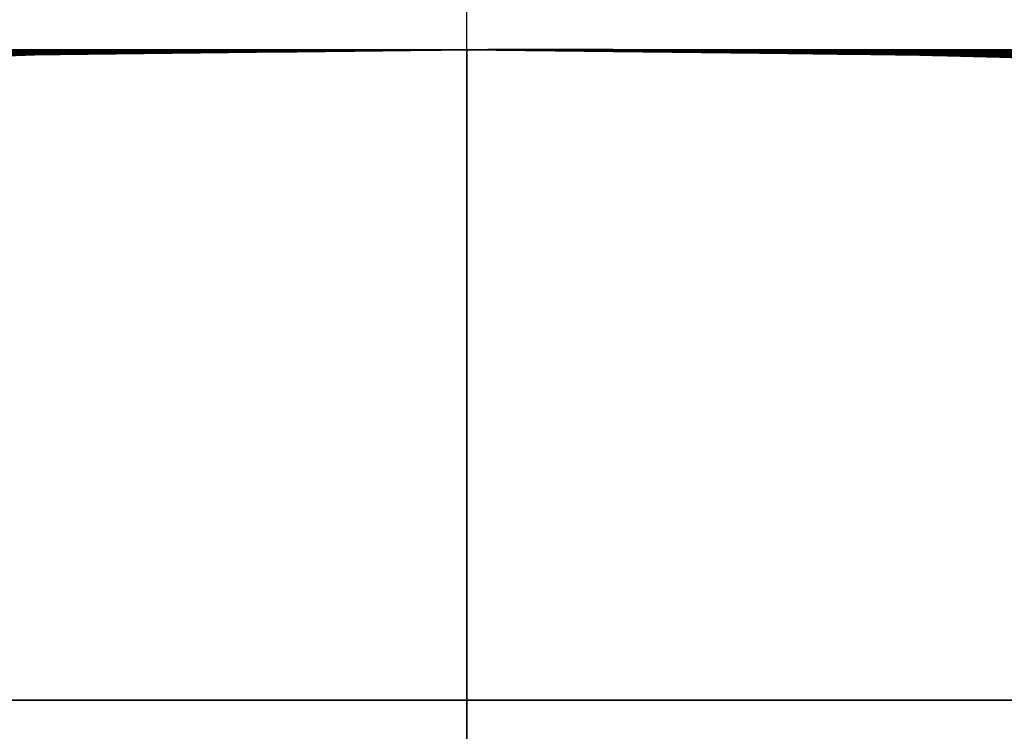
# Model space of a CAD drawing. Header units: millimetres. Extents: x -70 to 70, y -74 to 66.
# Tile 19 of 66: x -14.318 to -13.617, y 9.514 to 10.021. Entities that reach past the tile are written whole.
import ezdxf

# ---------------------------------------------------------------- set-up
doc = ezdxf.new("R2010")
doc.units = ezdxf.units.MM
doc.header["$MEASUREMENT"] = 0
doc.layers.add('Predefinito', color=7, linetype='Continuous', true_color=0x000000)

msp = doc.modelspace()

# ---------------------------------------------------------------- linework, layer by layer
at = {"layer": 'Predefinito', "color": 9, "true_color": 0xc4c4c4}
for p, q in [((-14, 8.79999, 25.44561), (-14, 10.40446, 25.44561)), ((-14, 8.79999, 31.35439), (-14, 10.40446, 31.35439)), ((-12.75232, 10, 59.35874), (-15.26558, 10, 59.35874)), ((-12.7474, 10, 62.14909), (-15.26547, 10, 62.14909)), ((-12.71722, 10, 68.29885), (-15.26102, 10, 68.29885)), ((-13.7847, 10, 60.78261), (-14.31448, 10, 60.78261)), ((-13.78262, 10, 66.80839), (-14.25357, 10, 66.80839)), ((-13.82239, 10, 64.05834), (-14.14606, 10, 64.05834)), ((-13.72195, 10, 70.90091), (-14.10005, 10, 70.90091)), ((-14.0424, 10, 59.84742), (-14.0424, 10, 60.03177)), ((-14.0424, 10, 60.57286), (-14.0424, 10, 60.98781)), ((-14.0424, 10, 61.52977), (-14.0424, 10, 61.70709)), ((-14.02576, 10, 68.77491), (-14.02576, 10, 69.07045)), ((-14.01445, 10, 59.21026), (-14.01445, 10, 59.50624)), ((-14.0122, 10, 62.00373), (-14.0122, 10, 62.30181)), ((-14.01109, 10, 68.14649), (-14.01109, 10, 68.44918)), ((-14.01053, 10, 65.76811), (-14.01053, 10, 65.94943)), ((-14.01053, 10, 66.58809), (-14.01053, 10, 67.01271)), ((-14.01053, 10, 67.66425), (-14.01053, 10, 67.84941)), ((-14.00647, 10, 56.73547), (-14.00647, 10, 57.10491)), ((-14, 10, 215.5), (-14, 10, 455.5)), ((-14, 10, 68.14668), (-14, 10, 67.84963)), ((-14, 10, 68.775), (-14, 10, 68.44921)), ((-14, 10, 78.1), (-14, 10, 71.42331)), ((-14, 10, 215.5), (-14, 10, 105.1)), ((-14, 10, 24.85), (-14, 10, 6)), ((-14, 10, 56.73537), (-14, 10, 50.45)), ((-14, 10, 59.21013), (-14, 10, 57.10467)), ((-14, 10, 59.84846), (-14, 10, 59.50637)), ((-14, 10, 62.00373), (-14, 10, 61.70796)), ((-14, 10, 62.73191), (-14, 10, 62.30192)), ((-14, 10, 65.76826), (-14, 10, 64.88396)), ((-14, -18, 455.5), (-14, 10, 455.5)), ((-14, 10, 70.69352), (-14, 10, 69.07069)), ((-14, 10, 66.57841), (-14, 10, 65.94942)), ((-14, 10, 60.54017), (-14, 10, 60.03287)), ((-14, 10, 63.85185), (-14, 10, 63.1167)), ((-14, 10, 67.66422), (-14, 10, 67.0032)), ((-14, 10, 64.61891), (-14, 10, 64.2912)), ((-14, 10, 61.52966), (-14, 10, 60.95405)), ((-14, 10, 50.45), (-14, 9, 50.45)), ((-14, 10, 24.85), (-14, 9, 24.85)), ((-13.9963, 10, 62.73426), (-13.9963, 10, 63.12124)), ((-13.9963, 10, 63.84482), (-13.9963, 10, 64.28693)), ((-13.9963, 10, 64.61926), (-13.9963, 10, 64.88426)), ((-13.99349, 10, 70.68049), (-13.99349, 10, 71.41543))]:
    msp.add_line(p, q, dxfattribs=at)
for centre, radius, start, end in [((0, -4, 2), 70, 90, 180), ((0, -4, 4), 70, 90, 180), ((0, -4, 3), 70, 90, 270), ((0, -4), 65, 90, 180), ((0, -4, 2), 65, 90, 180), ((0, -4, 1), 65, 90, 270), ((0, -4, 2), 25, 90, 180), ((0, -4), 25, 90, 180), ((0, -4, 1), 25, 90, 270), ((-14, -4, 455.5), 14, 90, 180), ((-14, -4, 215.5), 14, 90, 180), ((-14, -4, 6), 14, 90, 270), ((-14, -4, 335.5), 14, 90, 270), ((-14, -4, 110.75), 14, 90, 270), ((-14, -4, 63.6617), 14, 89.682235, 94.006744), ((-14, -4, 215.5), 14, 360, 90), ((-14, -4, 455.5), 14, 360, 90), ((-14, -4, 6), 14, 270, 90), ((-14, -4, 335.5), 14, 270, 90), ((-14, -4, 110.75), 14, 270, 90)]:
    msp.add_arc(centre, radius, start, end, dxfattribs=at)
at = {"layer": 'Predefinito', "color": 9, "true_color": 0xc4c4c4, "extrusion": (1, 0, 0)}
for centre, radius, start, end in [((9.5, 6, -14), 0.5, 270, 360), ((20.76923, 91.6, -14), 17.26923, 128.580103, 132.962137), ((20.76923, 91.6, -14), 17.26923, 227.037863, 231.419897)]:
    msp.add_arc(centre, radius, start, end, dxfattribs=at)
at = {"layer": 'Predefinito', "color": 9, "true_color": 0xc4c4c4, "extrusion": (0, 1, 0)}
for centre, start, end in [((14, 31.24561, 9.53643), 251.538211, 288.461588), ((14, 25.55439, 9.53643), 71.538413, 108.461789)]:
    msp.add_arc(centre, 5.8, start, end, dxfattribs=at)
at = {"layer": 'Predefinito', "color": 9, "true_color": 0xc4c4c4}
for points, knots in [([(-14, 10, 105.1), (-14.99666, 10.00001, 105.1), (-15.99302, 9.90037, 105.02294), (-17.98557, 9.46207, 104.65583), (-18.98197, 9.13029, 104.3747), (-20.97357, 8.19117, 103.45112), (-21.96925, 7.58186, 102.83857), (-23.45889, 6.34504, 101.12157), (-23.95495, 5.8723, 100.42286), (-24.69453, 5.04066, 98.75645), (-24.94062, 4.74224, 98.10798), (-25.30407, 4.25893, 96.68684), (-25.42467, 4.09261, 96.14931), (-25.59825, 3.83894, 95.0245), (-25.65584, 3.7524, 94.59559), (-25.76153, 3.59055, 93.45426), (-25.8208, 3.5004, 92.6853), (-25.8208, 3.50042, 91.6)], [0, 0, 0, 0, 0.250032, 0.250032, 0.500055, 0.500055, 0.75006, 0.75006, 0.875064, 0.875064, 0.937532, 0.937532, 0.968766, 0.968766, 0.984383, 0.984383, 1, 1, 1, 1]), ([(-25.8208, 3.50042, 91.6), (-25.8208, 3.5004, 90.51421), (-25.76325, 3.59236, 89.73023), (-25.65729, 3.75391, 88.5966), (-25.59968, 3.84026, 88.16903), (-25.42603, 4.09407, 87.04548), (-25.30541, 4.26038, 86.50854), (-24.94188, 4.74314, 85.09009), (-24.69576, 5.0412, 84.44246), (-23.95607, 5.87135, 82.77906), (-23.45994, 6.34317, 82.08129), (-21.97015, 7.57915, 80.36468), (-20.97436, 8.18974, 79.75034), (-18.98256, 9.13022, 78.82531), (-17.98608, 9.46222, 78.54405), (-15.99331, 9.90054, 78.17692), (-14.9968, 10.00001, 78.1), (-14, 10, 78.1)], [-1, -1, -1, -1, -0.984383, -0.984383, -0.968766, -0.968766, -0.937531, -0.937531, -0.875062, -0.875062, -0.75006, -0.75006, -0.500055, -0.500055, -0.25004, -0.25004, 0, 0, 0, 0]), ([(-15.3347, 9.93623, 68.79571), (-15.33594, 9.93611, 68.77704), (-15.33522, 9.93583, 68.75645), (-15.33465, 9.93634, 68.72704), (-15.33265, 9.9366, 68.71836), (-15.19703, 9.94889, 68.72735), (-15.06517, 9.96126, 68.74332), (-14.61217, 9.98845, 68.76605), (-14.29501, 10, 68.77406), (-14, 10, 68.775)], [-1, -1, -1, -1, -0.750031, -0.750031, -0.499817, -0.499817, -0.250043, -0.250043, 0, 0, 0, 0]), ([(-14, 10, 68.775), (-14.02988, 10, 68.77491), (-14.34524, 10, 68.77322), (-14.98453, 10, 68.75509), (-15.33511, 10, 68.71005), (-15.33451, 10, 68.73773), (-15.3359, 10, 68.77759), (-15.3347, 10, 68.79571)], [0, 0, 0, 0, 0.025588, 0.26798, 0.510372, 0.755186, 1, 1, 1, 1]), ([(-15.124, 9.95481, 57.33451), (-15.02464, 9.96281, 57.17377), (-14.88042, 9.97329, 57.0387), (-14.54614, 9.99038, 56.83487), (-14.35671, 9.99723, 56.76744), (-14.1685, 9.99949, 56.74651)], [-1, -1, -1, -1, -0.50007, -0.50007, 0, 0, 0, 0]), ([(-14.23219, 9.99904, 57.1287), (-14.27136, 9.99839, 57.13549), (-14.31038, 9.99719, 57.1417), (-14.38863, 9.99467, 57.15952), (-14.42781, 9.99353, 57.17075), (-14.54416, 9.98975, 57.211), (-14.62015, 9.98645, 57.24656), (-14.83324, 9.97588, 57.37631), (-14.95551, 9.96756, 57.49352), (-15.0309, 9.96199, 57.63341)], [-1, -1, -1, -1, -0.875011, -0.875011, -0.750013, -0.750013, -0.500004, -0.500004, 0, 0, 0, 0]), ([(-14, 10, 67.66422), (-13.5652, 10.00005, 67.66261), (-13.186, 9.9782, 67.64389), (-12.85898, 9.95392, 67.6254), (-12.811, 9.94982, 67.62175), (-12.78865, 9.94649, 67.62054), (-12.77057, 9.94601, 67.62149), (-12.74097, 9.94371, 67.64289), (-12.76268, 9.94475, 67.69764), (-12.7597, 9.94471, 67.77213), (-12.75762, 9.9447, 67.78722), (-12.75594, 9.94477, 67.82749), (-12.75796, 9.94476, 67.85644), (-12.75846, 9.94479, 67.88867), (-12.75839, 9.94482, 67.89469), (-12.75766, 9.94499, 67.9054), (-12.75656, 9.94494, 67.91012), (-12.77311, 9.94623, 67.9189), (-12.82361, 9.95086, 67.91428), (-12.98557, 9.96356, 67.89577), (-13.08927, 9.97105, 67.88429), (-13.28172, 9.9818, 67.87014), (-13.35357, 9.98522, 67.86572), (-13.46755, 9.9901, 67.8608), (-13.5136, 9.99116, 67.85924), (-13.592, 9.99424, 67.85751), (-13.6139, 9.99679, 67.85716), (-13.65832, 9.99789, 67.85719)], [-1, -1, -1, -1, -0.740583, -0.740583, -0.621169, -0.621169, -0.518089, -0.518089, -0.257969, -0.257969, -0.192943, -0.192943, -0.127918, -0.127918, -0.111928, -0.111928, -0.095938, -0.095938, -0.063959, -0.063959, -0.031979, -0.031979, -0.01599, -0.01599, -0.007995, -0.007995, 0, 0, 0, 0]), ([(-2.1792, 3.50042, 91.6), (-2.1792, 3.5004, 92.68579), (-2.23676, 3.59239, 93.46999), (-2.34272, 3.75392, 94.60344), (-2.40032, 3.8403, 95.03114), (-2.57395, 4.09402, 96.1543), (-2.69459, 4.26037, 96.69141), (-3.05812, 4.74316, 98.11), (-3.30425, 5.04117, 98.75747), (-4.04393, 5.87137, 100.42098), (-4.54006, 6.34315, 101.11869), (-6.02986, 7.57912, 102.83528), (-7.02564, 8.18975, 103.44967), (-9.01744, 9.13021, 104.37468), (-10.01392, 9.46226, 104.65599), (-12.00668, 9.90057, 105.0231), (-13.0032, 10.00001, 105.1), (-14, 10, 105.1)], [-1, -1, -1, -1, -0.984383, -0.984383, -0.968766, -0.968766, -0.937532, -0.937532, -0.875063, -0.875063, -0.75006, -0.75006, -0.500056, -0.500056, -0.25004, -0.25004, 0, 0, 0, 0]), ([(-14, 10, 78.1), (-13.00323, 10.00001, 78.1), (-12.00676, 9.90054, 78.17693), (-10.014, 9.46223, 78.54403), (-9.01749, 9.13025, 78.82528), (-7.02567, 8.18976, 79.75032), (-6.02989, 7.57914, 80.3647), (-4.54009, 6.3432, 82.08124), (-4.04396, 5.87137, 82.77903), (-3.30426, 5.04125, 84.44237), (-3.05814, 4.74314, 85.0901), (-2.69461, 4.26043, 86.50838), (-2.57399, 4.0941, 87.04537), (-2.40035, 3.84029, 88.1689), (-2.34273, 3.75395, 88.59638), (-2.23677, 3.5924, 89.72988), (-2.1792, 3.5004, 90.5157), (-2.1792, 3.50042, 91.6)], [-1, -1, -1, -1, -0.749969, -0.749969, -0.499945, -0.499945, -0.249942, -0.249942, -0.124937, -0.124937, -0.062469, -0.062469, -0.031234, -0.031234, -0.015617, -0.015617, 0, 0, 0, 0]), ([(-12.6935, 9.9389, 64.88791), (-12.91086, 9.95928, 64.88868), (-13.12793, 9.97455, 64.89201), (-13.45448, 9.98983, 64.89576), (-13.56362, 9.99365, 64.89657), (-13.78177, 9.99873, 64.8948), (-13.89067, 10, 64.89287), (-14, 10, 64.88396)], [-1, -1, -1, -1, -0.500049, -0.500049, -0.249736, -0.249736, 0, 0, 0, 0]), ([(-14, 10, 64.88396), (-13.91262, 10, 64.89108), (-13.71832, 10, 64.89678), (-13.37869, 10, 64.8958), (-13.03065, 10, 64.88969), (-12.78977, 10, 64.88825), (-12.6935, 10, 64.88791)], [0, 0, 0, 0, 0.2008, 0.447092, 0.77903, 1, 1, 1, 1]), ([(-14, 10, 64.61891), (-13.89079, 10, 64.62912), (-13.7812, 9.99873, 64.63087), (-13.56288, 9.99364, 64.62973), (-13.45388, 9.98982, 64.62582), (-13.12766, 9.97454, 64.61277), (-12.91068, 9.95926, 64.60999), (-12.6935, 9.9389, 64.60371)], [-1, -1, -1, -1, -0.750362, -0.750362, -0.500071, -0.500071, 0, 0, 0, 0]), ([(-12.6935, 10, 64.60371), (-12.752, 10, 64.6054), (-12.90883, 10, 64.60939), (-13.15616, 10, 64.61295), (-13.48637, 10, 64.62824), (-13.76518, 10, 64.63372), (-13.9536, 10, 64.62325), (-14, 10, 64.61891)], [0, 0, 0, 0, 0.134343, 0.360087, 0.567729, 0.893095, 1, 1, 1, 1]), ([(-12.7425, 9.94341, 68.94271), (-12.74255, 9.94342, 69.01184), (-12.73819, 9.94306, 69.03077), (-12.73393, 9.94262, 69.07961), (-12.73306, 9.94292, 69.10326), (-12.72996, 9.94198, 69.12503), (-12.729, 9.94177, 69.12902), (-12.72794, 9.94178, 69.13593), (-12.72852, 9.942, 69.13879), (-12.7477, 9.944, 69.14392), (-12.78635, 9.9476, 69.14188), (-13.06055, 9.96965, 69.11567), (-13.47747, 10, 69.07622), (-14, 10, 69.07069)], [-1, -1, -1, -1, -0.749937, -0.749937, -0.499867, -0.499867, -0.437359, -0.437359, -0.374851, -0.374851, -0.249818, -0.249818, 0, 0, 0, 0]), ([(-14, 10, 69.07069), (-13.72017, 10, 69.07365), (-13.1477, 10, 69.10276), (-12.72128, 10, 69.15217), (-12.73295, 10, 69.12585), (-12.73399, 10, 69.05663), (-12.74255, 10, 69.00296), (-12.7425, 10, 68.94271)], [0, 0, 0, 0, 0.135157, 0.287905, 0.450932, 0.780849, 1, 1, 1, 1]), ([(-14, 10, 68.775), (-13.72512, 10, 68.77589), (-13.47764, 9.99152, 68.77141), (-13.08439, 9.97168, 68.76121), (-12.93694, 9.96025, 68.75512), (-12.8013, 9.94859, 68.74671)], [-1, -1, -1, -1, -0.499266, -0.499266, 0, 0, 0, 0]), ([(-12.8013, 10, 68.74671), (-12.94594, 10, 68.75568), (-13.2458, 10, 68.76764), (-13.74683, 10, 68.77582), (-14, 10, 68.775)], [0, 0, 0, 0, 0.527862, 1, 1, 1, 1]), ([(-12.7474, 9.94385, 62.15371), (-12.74706, 9.94382, 62.19128), (-12.73929, 9.94312, 62.22942), (-12.73021, 9.9423, 62.28847), (-12.73112, 9.94228, 62.30581), (-12.7398, 9.943, 62.32674), (-12.74396, 9.94353, 62.33321), (-12.78586, 9.94728, 62.33753), (-12.82368, 9.95067, 62.33403), (-12.96238, 9.96167, 62.32272), (-13.0642, 9.96943, 62.31596), (-13.27993, 9.98165, 62.30981), (-13.36184, 9.98572, 62.30824), (-13.50021, 9.99119, 62.30665), (-13.54909, 9.99264, 62.30625), (-13.65177, 9.99569, 62.30572), (-13.70491, 9.998, 62.3056), (-13.7616, 9.99899, 62.30561)], [-1, -1, -1, -1, -0.749973, -0.749973, -0.499941, -0.499941, -0.374924, -0.374924, -0.249866, -0.249866, -0.12494, -0.12494, -0.06247, -0.06247, -0.031235, -0.031235, 0, 0, 0, 0]), ([(-13.76158, 9.99899, 62.0018), (-13.5069, 9.99452, 62.00193), (-13.31539, 9.98396, 61.99573), (-13.0219, 9.96664, 61.98247), (-12.92985, 9.95917, 61.97574), (-12.75212, 9.94478, 61.96125), (-12.7406, 9.94343, 61.96005), (-12.73233, 9.94245, 61.97821), (-12.73044, 9.9427, 61.99765), (-12.73683, 9.94341, 62.06878), (-12.74777, 9.94388, 62.1138), (-12.7474, 9.94385, 62.15371)], [-1, -1, -1, -1, -0.874832, -0.874832, -0.749571, -0.749571, -0.499701, -0.499701, -0.249856, -0.249856, 0, 0, 0, 0]), ([(-12.7523, 9.94429, 59.35821), (-12.75345, 9.94439, 59.39729), (-12.74404, 9.94387, 59.43873), (-12.73533, 9.94306, 59.49928), (-12.73638, 9.94277, 59.5145), (-12.74459, 9.94364, 59.53514), (-12.74663, 9.94393, 59.54242), (-12.78276, 9.94705, 59.54883), (-12.81736, 9.95012, 59.54638), (-12.9522, 9.9609, 59.53437), (-13.05259, 9.9687, 59.52613), (-13.26929, 9.98109, 59.5172), (-13.35201, 9.98528, 59.51468), (-13.53988, 9.9928, 59.51111), (-13.64394, 9.99693, 59.51007), (-13.76151, 9.99899, 59.51011)], [-1, -1, -1, -1, -0.749904, -0.749904, -0.499818, -0.499818, -0.37469, -0.37469, -0.249687, -0.249687, -0.124851, -0.124851, -0.062426, -0.062426, 0, 0, 0, 0]), ([(-13.75439, 9.99892, 59.20631), (-13.69741, 9.99792, 59.20631), (-13.6448, 9.99533, 59.20605), (-13.54196, 9.99268, 59.20508), (-13.49343, 9.9909, 59.20438), (-13.3555, 9.98544, 59.20172), (-13.27402, 9.98135, 59.19922), (-13.05983, 9.96917, 59.19041), (-12.95962, 9.96147, 59.1824), (-12.82435, 9.95082, 59.17039), (-12.78805, 9.94745, 59.16727), (-12.74846, 9.94396, 59.17216), (-12.74507, 9.94366, 59.17881), (-12.73637, 9.94288, 59.1992), (-12.73595, 9.94284, 59.21749), (-12.74327, 9.94341, 59.26699), (-12.74629, 9.94359, 59.28566), (-12.74993, 9.94393, 59.3226), (-12.75021, 9.9441, 59.34076), (-12.7523, 9.94429, 59.35821)], [-1, -1, -1, -1, -0.968775, -0.968775, -0.93755, -0.93755, -0.875099, -0.875099, -0.750114, -0.750114, -0.62492, -0.62492, -0.499914, -0.499914, -0.249952, -0.249952, -0.124976, -0.124976, 0, 0, 0, 0]), ([(-13.72501, 9.99865, 63.01121), (-13.63757, 9.99693, 62.93846), (-13.52765, 9.9923, 62.89054), (-13.29771, 9.98262, 62.85413), (-13.17887, 9.97633, 62.86736), (-12.96557, 9.96215, 62.95154), (-12.87111, 9.95459, 63.02283), (-12.7357, 9.94294, 63.21183), (-12.69479, 9.93908, 63.32642), (-12.69351, 9.93897, 63.56101), (-12.73399, 9.94285, 63.67634), (-12.86685, 9.95422, 63.86537), (-12.96028, 9.96177, 63.93646), (-13.2792, 9.98304, 64.06389), (-13.54517, 9.99512, 64.03869), (-13.72501, 9.99865, 63.89811)], [-1, -1, -1, -1, -0.875739, -0.875739, -0.751421, -0.751421, -0.627171, -0.627171, -0.502615, -0.502615, -0.377147, -0.377147, -0.251132, -0.251132, 0, 0, 0, 0]), ([(-12.7572, 9.94473, 61.71761), (-12.7559, 9.94461, 61.72747), (-12.75223, 9.9445, 61.73892), (-12.75545, 9.94479, 61.75592), (-12.76273, 9.94521, 61.76126), (-12.79267, 9.94786, 61.77193), (-12.82019, 9.95022, 61.77329), (-12.88956, 9.95597, 61.77777), (-12.93052, 9.95914, 61.77578), (-13.04565, 9.96765, 61.76276), (-13.11364, 9.97225, 61.74619), (-13.26582, 9.98093, 61.72985), (-13.34628, 9.9849, 61.72643), (-13.46828, 9.99002, 61.7231), (-13.50918, 9.99116, 61.7223), (-13.59052, 9.99382, 61.7204), (-13.63084, 9.99712, 61.71931), (-13.67066, 9.99806, 61.71762)], [-1, -1, -1, -1, -0.968693, -0.968693, -0.937386, -0.937386, -0.874773, -0.874773, -0.749812, -0.749812, -0.499886, -0.499886, -0.249958, -0.249958, -0.124989, -0.124989, 0, 0, 0, 0])]:
    msp.add_open_spline(points, degree=3, knots=knots, dxfattribs=at)
for points, degree in [([(-14, 10, 50.45), (-14.778, 10, 50.45005), (-15.44267, 9.937, 50.30413), (-16.00118, 9.85622, 50.10659)], 3), ([(-16.00118, 9.85622, 25.19341), (-15.44267, 9.937, 24.99587), (-14.778, 10, 24.84995), (-14, 10, 24.85)], 3), ([(-14.1685, 9.99949, 56.74651), (-14.30224, 9.99955, 56.76138), (-14.55117, 9.99966, 56.82993), (-14.91468, 9.99985, 57.06021), (-15.06353, 9.99995, 57.23669), (-15.124, 10, 57.33451)], 3), ([(-15.0652, 10, 69.07991), (-14.55985, 9.99989, 69.07203), (-14.28641, 9.99982, 69.07011), (-14.1097, 9.99979, 69.07011)], 3), ([(-14.1097, 9.99979, 69.07011), (-14.42853, 9.99722, 69.07337), (-14.74728, 9.98375, 69.07664), (-15.0652, 9.95942, 69.07991)], 3), ([(-15.0309, 10, 57.63341), (-14.98709, 9.99992, 57.55212), (-14.87106, 9.99974, 57.40536), (-14.58547, 9.99939, 57.21126), (-14.35776, 9.99916, 57.15044), (-14.23219, 9.99904, 57.1287)], 3), ([(-14.65811, 10, 67.61194), (-14.61565, 10, 67.57159), (-14.53043, 10, 67.49106), (-14.40279, 10, 67.37182), (-14.27216, 10, 67.25101), (-14.13826, 10, 67.1284), (-14.04649, 10, 67.04517), (-14, 10, 67.0032)], 3), ([(-14, 10, 67.0032), (-14.22474, 10, 67.20608), (-14.44476, 9.99456, 67.40899), (-14.65775, 9.98454, 67.61194)], 3), ([(-14.64369, 9.9926, 61.03651), (-14.5365, 9.99383, 60.95385), (-14.32202, 9.9963, 60.78848), (-14.10737, 9.99877, 60.62296), (-14, 10, 60.54017)], 3), ([(-14.63844, 9.99272, 61.46255), (-14.53218, 9.99393, 61.37792), (-14.31963, 9.99636, 61.20864), (-14.10658, 9.99878, 61.03895), (-14, 10, 60.95405)], 3), ([(-14.61407, 9.99327, 71.37313), (-14.5595, 9.99386, 71.37148), (-14.457, 9.99509, 71.35062), (-14.30719, 9.99733, 71.25368), (-14.24326, 9.99856, 71.17112), (-14.2175, 9.99916, 71.12321)], 3), ([(-14, 10, 63.85185), (-14.02713, 9.99967, 63.89719), (-14.08492, 9.999, 63.98507), (-14.18578, 9.99799, 64.10704), (-14.29008, 9.99699, 64.22352), (-14.40251, 9.996, 64.33127), (-14.48683, 9.99531, 64.3993), (-14.53101, 9.99496, 64.43221)], 3), ([(-14.13295, 9.99968, 64.86919), (-14.1772, 9.99919, 64.86318), (-14.26499, 9.99819, 64.84677), (-14.39551, 9.99668, 64.81103), (-14.47969, 9.99566, 64.77576), (-14.52124, 9.99515, 64.75561)], 3), ([(-14.0215, 9.99999, 71.44661), (-14.06397, 9.99949, 71.49091), (-14.15733, 9.99848, 71.5668), (-14.33052, 9.99679, 71.65318), (-14.45238, 9.99575, 71.67115), (-14.51618, 9.99524, 71.67202)], 3), ([(-14.50305, 9.99542, 67.03059), (-14.49812, 9.99547, 67.02606), (-14.46778, 9.99574, 66.99854), (-14.46053, 9.99581, 66.99232), (-14.44384, 9.99596, 66.97747), (-14.41878, 9.99619, 66.95531), (-14.39267, 9.99642, 66.9322), (-14.36479, 9.99667, 66.90749), (-14.33491, 9.99694, 66.88096), (-14.30264, 9.99724, 66.85224), (-14.26796, 9.99755, 66.82128), (-14.23076, 9.99789, 66.78798), (-14.1909, 9.99825, 66.75216), (-14.1482, 9.99864, 66.71363), (-14.10245, 9.99906, 66.67215), (-14.0534, 9.99951, 66.62745), (-14.0182, 9.99983, 66.59515), (-14, 10, 66.57841)], 3), ([(-14.49179, 9.99568, 62.60449), (-14.43391, 9.99615, 62.60157), (-14.32022, 9.9971, 62.60711), (-14.15224, 9.99857, 62.65097), (-14.04961, 9.99953, 62.70128), (-14, 10, 62.73191)], 3), ([(-14.47708, 9.99594, 62.89359), (-14.43136, 9.99625, 62.89119), (-14.34554, 9.99686, 62.89492), (-14.23321, 9.99776, 62.92871), (-14.13902, 9.99859, 62.98304), (-14.06035, 9.99935, 63.04748), (-14.01838, 9.99979, 63.09297), (-14, 10, 63.1167)], 3), ([(-14.23578, 9.99901, 68.44967), (-14.27516, 9.99851, 68.44996), (-14.35362, 9.99752, 68.45075), (-14.43269, 9.99652, 68.45198), (-14.47187, 9.99602, 68.4527)], 3), ([(-14.46755, 9.9961, 68.1391), (-14.42931, 9.99658, 68.13967), (-14.35272, 9.99754, 68.14084), (-14.27536, 9.99851, 68.14207), (-14.23657, 9.999, 68.1427)], 3), ([(-14.21456, 9.99918, 60.03008), (-14.28411, 9.9989, 60.03152), (-14.35365, 9.99811, 60.03296), (-14.42317, 9.9968, 60.0344)], 3), ([(-14.42287, 9.99681, 59.83841), (-14.3874, 9.99721, 59.83922), (-14.31609, 9.99801, 59.84086), (-14.24554, 9.99881, 59.84252), (-14.21023, 9.99921, 59.84336)], 3), ([(-14.26137, 9.99878, 65.95099), (-14.30441, 9.99848, 65.95163), (-14.34745, 9.99798, 65.95226), (-14.39048, 9.99728, 65.9529)], 3), ([(-14.3897, 9.99729, 59.20763), (-14.32683, 9.99838, 59.20857), (-14.26395, 9.99904, 59.20952), (-14.20106, 9.99928, 59.21046)], 3), ([(-14.26286, 9.99877, 67.84512), (-14.28413, 9.99852, 67.84484), (-14.32644, 9.99803, 67.84433), (-14.36828, 9.99754, 67.84391), (-14.38908, 9.9973, 67.84373)], 3), ([(-14.38467, 9.99736, 61.99868), (-14.35446, 9.99767, 61.99948), (-14.29322, 9.99831, 62.00091), (-14.23033, 9.99896, 62.00199), (-14.19847, 9.9993, 62.00245)], 3), ([(-14.25416, 9.99885, 61.53024), (-14.29689, 9.99856, 61.53042), (-14.33962, 9.99807, 61.53059), (-14.38234, 9.99739, 61.53077)], 3), ([(-14.19122, 9.99935, 59.50601), (-14.22274, 9.99903, 59.50624), (-14.28549, 9.99839, 59.50691), (-14.34767, 9.99776, 59.50801), (-14.37861, 9.99744, 59.50867)], 3), ([(-14.37421, 9.9975, 65.76265), (-14.34711, 9.9978, 65.76309), (-14.29721, 9.99834, 65.76389), (-14.2559, 9.99879, 65.76451), (-14.23739, 9.99899, 65.76477)], 3), ([(-14.18888, 9.99936, 62.30163), (-14.25058, 9.99915, 62.30252), (-14.31228, 9.99853, 62.30341), (-14.37397, 9.9975, 62.3043)], 3), ([(-14.27344, 9.99866, 67.664), (-14.28302, 9.99856, 67.66396), (-14.30178, 9.99836, 67.66388), (-14.31974, 9.99817, 67.66379), (-14.32852, 9.99807, 67.66374)], 3), ([(-14, 10, 61.70796), (-14.05304, 9.99969, 61.70679), (-14.15979, 9.99908, 61.70502), (-14.26792, 9.99846, 61.70441), (-14.32233, 9.99814, 61.70439)], 3), ([(-14.28119, 9.99859, 64.56451), (-14.23001, 9.99883, 64.52232), (-14.13197, 9.9993, 64.43458), (-14.04255, 9.99977, 64.34011), (-14, 10, 64.2912)], 3), ([(-14, 10, 64.61891), (-14.04877, 9.99976, 64.6146), (-14.1444, 9.99928, 64.60122), (-14.23623, 9.99882, 64.57833), (-14.28119, 9.99859, 64.56451)], 3), ([(-14.21324, 9.99919, 67.66421), (-14.23331, 9.99906, 67.66414), (-14.25338, 9.99888, 67.66407), (-14.27344, 9.99866, 67.664)], 3), ([(-14.13251, 9.99969, 67.84709), (-14.17596, 9.99958, 67.84643), (-14.21941, 9.99928, 67.84578), (-14.26286, 9.99877, 67.84512)], 3), ([(-14.13137, 9.99969, 65.94991), (-14.17471, 9.99959, 65.95027), (-14.21804, 9.99929, 65.95063), (-14.26137, 9.99878, 65.95099)], 3), ([(-14.12696, 9.99971, 61.52998), (-14.16936, 9.99962, 61.53006), (-14.21176, 9.99933, 61.53015), (-14.25416, 9.99885, 61.53024)], 3), ([(-14.23739, 9.99899, 65.76477), (-14.21888, 9.99917, 65.76505), (-14.20036, 9.99931, 65.76532), (-14.18185, 9.99941, 65.7656)], 3), ([(-14.23657, 9.999, 68.1427), (-14.19765, 9.99917, 68.14333), (-14.11929, 9.9995, 68.14463), (-14.03993, 9.99983, 68.14599), (-14, 10, 68.14668)], 3), ([(-14, 10, 68.44921), (-14.03926, 9.99983, 68.44907), (-14.11781, 9.9995, 68.44901), (-14.19644, 9.99917, 68.44938), (-14.23578, 9.99901, 68.44967)], 3), ([(-14.2322, 9.99904, 57.12871), (-14.2322, 9.99904, 57.12871), (-14.2322, 9.99904, 57.12871)], 2), ([(-14, 10, 57.10467), (-14.03881, 9.99984, 57.10601), (-14.11632, 9.99952, 57.11136), (-14.1936, 9.9992, 57.12203), (-14.23219, 9.99904, 57.1287)], 3), ([(-14.2175, 9.99916, 71.12321), (-14.18082, 9.99929, 71.05727), (-14.10789, 9.99956, 70.91973), (-14.03582, 9.99985, 70.77082), (-14, 10, 70.69352)], 3), ([(-14, 10, 60.03287), (-14.03626, 9.99986, 60.03182), (-14.10828, 9.99959, 60.0303), (-14.1793, 9.99931, 60.02996), (-14.21456, 9.99918, 60.03008)], 3), ([(-14.14776, 9.99961, 67.66435), (-14.15912, 9.99954, 67.66433), (-14.18139, 9.99939, 67.66429), (-14.20277, 9.99926, 67.66424), (-14.21324, 9.99919, 67.66421)], 3), ([(-14.21023, 9.99921, 59.84336), (-14.17497, 9.99934, 59.84419), (-14.10467, 9.99961, 59.84588), (-14.03482, 9.99987, 59.8476), (-14, 10, 59.84846)], 3), ([(-14.20106, 9.99928, 59.21046), (-14.16858, 9.99939, 59.21067), (-14.10259, 9.99963, 59.21082), (-14.03454, 9.99988, 59.21045), (-14, 10, 59.21013)], 3), ([(-14.19847, 9.9993, 62.00245), (-14.16641, 9.99941, 62.00286), (-14.10127, 9.99964, 62.0035), (-14.0341, 9.99988, 62.00372), (-14, 10, 62.00373)], 3), ([(-14, 10, 59.50637), (-14.03219, 9.99989, 59.50606), (-14.09624, 9.99967, 59.50569), (-14.15966, 9.99945, 59.50582), (-14.19122, 9.99935, 59.50601)], 3), ([(-14, 10, 62.30192), (-14.03179, 9.99989, 62.30163), (-14.09506, 9.99968, 62.30129), (-14.15771, 9.99947, 62.30144), (-14.18888, 9.99936, 62.30163)], 3), ([(-14.18185, 9.99941, 65.7656), (-14.15941, 9.99958, 65.76593), (-14.13697, 9.9997, 65.76626), (-14.11453, 9.99977, 65.76659)], 3), ([(-14.1685, 9.99949, 56.74651), (-14.14005, 9.99958, 56.74317), (-14.08352, 9.99975, 56.73798), (-14.02772, 9.99992, 56.73575), (-14, 10, 56.73537)], 3), ([(-14.07678, 9.99989, 67.66437), (-14.08908, 9.99985, 67.66438), (-14.11321, 9.99975, 67.66438), (-14.1364, 9.99966, 67.66436), (-14.14776, 9.99961, 67.66435)], 3), ([(-14, 10, 64.88396), (-14.02225, 9.99995, 64.88229), (-14.06665, 9.99984, 64.87816), (-14.11088, 9.99974, 64.87245), (-14.13295, 9.99968, 64.86919)], 3), ([(-14, 10, 67.84963), (-14.02226, 9.99995, 67.84916), (-14.06661, 9.99984, 67.84827), (-14.1106, 9.99974, 67.84747), (-14.13251, 9.99969, 67.84709)], 3), ([(-14, 10, 65.94942), (-14.02201, 9.99995, 65.94945), (-14.06591, 9.99985, 65.94957), (-14.10959, 9.99974, 65.94978), (-14.13137, 9.99969, 65.94991)], 3), ([(-14, 10, 61.52966), (-14.02114, 9.99995, 61.52972), (-14.06343, 9.99986, 61.52983), (-14.10577, 9.99976, 61.52993), (-14.12696, 9.99971, 61.52998)], 3), ([(-14.11453, 9.99977, 65.76659), (-14.07635, 10, 65.76715), (-14.03818, 10.00008, 65.7677), (-14, 10, 65.76826)], 3), ([(-14, 10, 69.07069), (-14.03657, 10.00007, 69.0705), (-14.07313, 10, 69.0703), (-14.1097, 9.99979, 69.07011)], 3), ([(-14.09029, 9.9997, 68.77451), (-14.09029, 9.99985, 68.77451), (-14.09029, 10, 68.77451)], 2), ([(-14, 10, 67.66422), (-14.01328, 9.99998, 67.66426), (-14.03935, 9.99995, 67.66432), (-14.06446, 9.99991, 67.66436), (-14.07678, 9.99989, 67.66437)], 3), ([(-14, 10, 71.42331), (-14.00347, 10, 71.42724), (-14.01053, 10, 71.43506), (-14.01781, 9.99999, 71.44278), (-14.0215, 9.99999, 71.44661)], 3), ([(-14, 10, 67.84963), (-13.8861, 10.00069, 67.85215), (-13.77219, 9.99998, 67.85467), (-13.65832, 9.99789, 67.85719)], 3), ([(-13.76158, 9.99899, 62.0018), (-13.84105, 10, 62.00245), (-13.92052, 10.00034, 62.00309), (-14, 10, 62.00373)], 3), ([(-14, 10, 59.50637), (-13.9205, 10.00034, 59.50762), (-13.841, 10, 59.50886), (-13.76151, 9.99899, 59.51011)], 3), ([(-13.90637, 9.99984, 65.94934), (-13.93758, 10, 65.94936), (-13.96879, 10.00005, 65.94939), (-14, 10, 65.94942)], 3), ([(-13.93379, 9.99992, 60.0339), (-13.95586, 10, 60.03356), (-13.97793, 10.00003, 60.03322), (-14, 10, 60.03287)], 3), ([(-13.98654, 10, 70.64791), (-13.99102, 10, 70.12217), (-13.99551, 10, 69.59643), (-14, 10, 69.07069)], 3), ([(-13.27215, 9.99054, 56.92272), (-13.32668, 9.9913, 56.89074), (-13.439, 9.99285, 56.83497), (-13.61863, 9.99522, 56.77674), (-13.80563, 9.99761, 56.74182), (-13.93447, 9.9992, 56.73485), (-14, 10, 56.73537)], 3), ([(-14, 10, 57.10467), (-13.8881, 9.99875, 57.09906), (-13.66679, 9.99621, 57.11455), (-13.45016, 9.99361, 57.18363), (-13.34314, 9.99229, 57.23148)], 3), ([(-13.75439, 9.99892, 59.20631), (-13.79459, 9.9991, 59.20684), (-13.87557, 9.99945, 59.20801), (-13.95829, 9.99982, 59.20939), (-14, 10, 59.21013)], 3), ([(-13.63319, 9.9976, 61.52566), (-13.6934, 9.99799, 61.52714), (-13.81473, 9.99879, 61.52929), (-13.93793, 9.99959, 61.52981), (-14, 10, 61.52966)], 3), ([(-14, 10, 61.70796), (-13.94419, 9.99967, 61.70908), (-13.83345, 9.99902, 61.71181), (-13.72465, 9.99838, 61.71552), (-13.67066, 9.99806, 61.71762)], 3), ([(-14, 10, 60.54017), (-13.90181, 9.99897, 60.46446), (-13.70557, 9.99691, 60.31314), (-13.50963, 9.99485, 60.16204), (-13.41172, 9.99382, 60.08655)], 3), ([(-13.73251, 9.99872, 59.85316), (-13.77663, 9.99893, 59.85277), (-13.86533, 9.99936, 59.8516), (-13.95495, 9.99978, 59.84964), (-14, 10, 59.84846)], 3), ([(-14, 10, 62.30192), (-13.95728, 9.99982, 62.30264), (-13.87006, 9.99945, 62.30397), (-13.80074, 9.99916, 62.3051), (-13.7616, 9.99899, 62.30561)], 3), ([(-13.54863, 9.99636, 65.77481), (-13.60381, 9.99681, 65.77398), (-13.70187, 9.9976, 65.77253), (-13.77782, 9.99821, 65.77145), (-13.88532, 9.99908, 65.76991), (-13.96024, 9.99968, 65.76883), (-14, 10, 65.76826)], 3), ([(-14, 10, 67.0032), (-13.9845, 9.99989, 66.98922), (-13.95474, 9.99969, 66.96239), (-13.91408, 9.99941, 66.92584), (-13.87656, 9.99915, 66.89221), (-13.84188, 9.99891, 66.86119), (-13.80986, 9.99869, 66.83262), (-13.78042, 9.99849, 66.80641), (-13.75355, 9.99831, 66.78252), (-13.72899, 9.99814, 66.76073), (-13.70585, 9.99798, 66.74022), (-13.68632, 9.99785, 66.72294), (-13.65913, 9.99766, 66.6989), (-13.64018, 9.99753, 66.68214), (-13.6251, 9.99743, 66.66879), (-13.61941, 9.99739, 66.66367), (-13.61556, 9.99736, 66.66015)], 3), ([(-13.65832, 9.99789, 67.85719), (-13.50742, 9.99719, 67.85721), (-13.25762, 9.99598, 67.86996), (-12.95273, 9.99448, 67.89873), (-12.80207, 9.99372, 67.91817), (-12.75728, 9.99352, 67.91679), (-12.7579, 9.99356, 67.90292), (-12.75868, 9.99361, 67.88304), (-12.75747, 9.99367, 67.85822), (-12.75623, 9.99374, 67.83194), (-12.75656, 9.9938, 67.80833), (-12.75801, 9.99386, 67.78701), (-12.75993, 9.99393, 67.76722), (-12.7608, 9.99398, 67.74666), (-12.75967, 9.99404, 67.72438), (-12.75715, 9.99409, 67.70093), (-12.75402, 9.99414, 67.67732), (-12.75206, 9.99418, 67.65513), (-12.75359, 9.99424, 67.63634), (-12.76497, 9.99433, 67.6235), (-12.78949, 9.99445, 67.62131), (-12.79015, 9.99445, 67.62076), (-12.85865, 9.99476, 67.62586), (-13.09568, 9.99583, 67.63923), (-13.46716, 9.99753, 67.65626), (-13.80714, 9.9991, 67.66358), (-14, 10, 67.66422)], 3), ([(-14, 10, 66.57841), (-13.9598, 9.99967, 66.54145), (-13.8799, 9.99901, 66.46728), (-13.7617, 9.99802, 66.35566), (-13.64453, 9.99703, 66.24267), (-13.56749, 9.99637, 66.16622), (-13.5292, 9.99604, 66.12774)], 3), ([(-13.79001, 9.99921, 68.14895), (-13.82475, 9.99934, 68.14877), (-13.89449, 9.9996, 68.14821), (-13.96474, 9.99987, 68.14725), (-14, 10, 68.14668)], 3), ([(-14, 10, 68.44921), (-13.96622, 9.99988, 68.44927), (-13.89919, 9.99964, 68.4495), (-13.83325, 9.99941, 68.44996), (-13.80054, 9.99929, 68.45025)], 3), ([(-14, 10, 70.69352), (-13.99662, 10, 70.68596), (-13.98651, 10, 70.6708), (-13.98989, 10, 70.65555), (-13.98654, 10, 70.64791)], 3), ([(-14, 10, 71.42331), (-13.96542, 9.99987, 71.3818), (-13.90258, 9.99961, 71.29582), (-13.83155, 9.99922, 71.1541), (-13.77111, 9.99885, 71.01123), (-13.72732, 9.99858, 70.91313), (-13.70543, 9.99845, 70.86353)], 3), ([(-13.72501, 9.99865, 63.01121), (-13.75608, 9.99886, 62.95632), (-13.83298, 9.99929, 62.85489), (-13.93941, 9.99976, 62.77013), (-14, 10, 62.73191)], 3), ([(-14, 10, 64.2912), (-13.94705, 9.99977, 64.23023), (-13.84827, 9.99932, 64.10374), (-13.76373, 9.99887, 63.96816), (-13.72501, 9.99865, 63.89811)], 3), ([(-13.96509, 9.99998, 63.78538), (-13.97083, 9.99998, 63.79634), (-13.9824, 9.99999, 63.81839), (-13.99411, 10, 63.84066), (-14, 10, 63.85185)], 3), ([(-14, 10, 63.1167), (-13.98358, 9.99999, 63.13657), (-13.95644, 9.99996, 63.17723), (-13.94072, 9.99994, 63.21974), (-13.93571, 9.99993, 63.24146)], 3), ([(-12.7572, 9.94473, 59.96442), (-13.17097, 9.9816, 60.2939), (-13.58523, 10, 60.62378), (-14, 10, 60.95405)], 3), ([(-14, 10, 60.95405), (-13.3786, 10, 60.45924), (-12.7572, 10, 59.96442)], 2), ([(-11.99882, 9.85622, 50.10659), (-12.55733, 9.937, 50.30413), (-13.222, 10, 50.45005), (-14, 10, 50.45)], 3), ([(-14, 10, 24.85), (-13.222, 10, 24.84995), (-12.55733, 9.937, 24.99587), (-11.99882, 9.85622, 25.19341)], 3), ([(-13.59768, 9.99711, 70.28532), (-13.65507, 9.99742, 70.30679), (-13.76091, 9.99804, 70.36242), (-13.89134, 9.99905, 70.49362), (-13.96214, 9.9997, 70.59335), (-13.98654, 10, 70.64791)], 3), ([(-13.93571, 9.99993, 63.24146), (-13.92608, 9.99993, 63.28879), (-13.91178, 9.99994, 63.37877), (-13.90587, 9.99995, 63.49767), (-13.91342, 9.99996, 63.60675), (-13.93285, 9.99997, 63.7039), (-13.95309, 9.99998, 63.75966), (-13.96509, 9.99998, 63.78538)], 3), ([(-13.94774, 9.99991, 67.66398), (-13.94774, 9.99995, 67.66398), (-13.94774, 10, 67.66398)], 2), ([(-13.87229, 9.99971, 60.03453), (-13.89279, 9.99982, 60.03432), (-13.91329, 9.9999, 60.03411), (-13.93379, 9.99992, 60.0339)], 3), ([(-13.82208, 9.99943, 65.94943), (-13.85017, 9.99966, 65.9494), (-13.87827, 9.99979, 65.94937), (-13.90637, 9.99984, 65.94934)], 3), ([(-13.81515, 9.99939, 60.03472), (-13.82433, 9.99944, 60.03471), (-13.84303, 9.99955, 60.03467), (-13.86242, 9.99965, 60.03459), (-13.87229, 9.99971, 60.03453)], 3), ([(-13.86041, 9.99931, 64.62756), (-13.86041, 9.99966, 64.62756), (-13.86041, 10, 64.62756)], 2), ([(-13.74693, 9.99886, 65.94962), (-13.77198, 9.99912, 65.94956), (-13.79703, 9.99931, 65.94949), (-13.82208, 9.99943, 65.94943)], 3), ([(-13.76204, 9.99899, 60.03474), (-13.77057, 9.99905, 60.03474), (-13.78796, 9.99918, 60.03473), (-13.80598, 9.99932, 60.03472), (-13.81515, 9.99939, 60.03472)], 3), ([(-13.80054, 9.99929, 68.45025), (-13.73619, 9.99905, 68.45107), (-13.67185, 9.99837, 68.45189), (-13.60752, 9.99725, 68.4527)], 3), ([(-13.58296, 9.99689, 68.14891), (-13.61728, 9.99728, 68.14911), (-13.68613, 9.99805, 68.14932), (-13.75532, 9.99882, 68.14914), (-13.79001, 9.99921, 68.14895)], 3), ([(-13.71266, 9.99853, 60.03493), (-13.72061, 9.9986, 60.03488), (-13.73678, 9.99875, 60.0348), (-13.75352, 9.99891, 60.03476), (-13.76204, 9.99899, 60.03474)], 3), ([(-13.7616, 9.99899, 62.30561), (-13.50535, 9.99924, 62.30545), (-13.08235, 9.99965, 62.31157), (-12.83292, 9.99989, 62.33422), (-12.74773, 9.99997, 62.33816), (-12.73674, 9.99999, 62.32168), (-12.73093, 9.99999, 62.30328), (-12.73187, 10, 62.27234), (-12.74153, 10, 62.22019), (-12.74718, 10, 62.1776), (-12.7474, 10, 62.15371)], 3), ([(-12.7474, 10, 62.15371), (-12.74772, 9.99999, 62.11893), (-12.73368, 10, 62.05979), (-12.73205, 9.99999, 61.989), (-12.73124, 9.99999, 61.96583), (-12.76291, 9.99996, 61.96003), (-12.85313, 9.99987, 61.97381), (-13.40645, 9.99934, 62.00233), (-13.76158, 9.99899, 62.0018)], 3), ([(-13.76151, 9.99899, 59.51011), (-13.52972, 9.99922, 59.50985), (-13.14038, 9.9996, 59.51899), (-12.87855, 9.99985, 59.54054), (-12.77263, 9.99995, 59.55061), (-12.74559, 9.99998, 59.54064), (-12.74047, 9.99999, 59.52523), (-12.73598, 9.99999, 59.5072), (-12.73783, 10, 59.4777), (-12.74684, 10, 59.42466), (-12.753, 10, 59.38207), (-12.7523, 10, 59.35821)], 3), ([(-13.7544, 9.99886, 62.30561), (-13.7544, 9.99893, 62.30561), (-13.7544, 9.999, 62.30561)], 2), ([(-13.7544, 9.99887, 62.00181), (-13.7544, 9.99893, 62.00181), (-13.7544, 9.999, 62.00181)], 2), ([(-13.7544, 9.99886, 59.51011), (-13.7544, 9.99893, 59.51011), (-13.7544, 9.999, 59.51011)], 2), ([(-12.7523, 10, 59.35821), (-12.74959, 10, 59.33559), (-12.74865, 9.99999, 59.29354), (-12.73747, 10, 59.23419), (-12.73621, 9.99999, 59.20035), (-12.7425, 9.99998, 59.18285), (-12.7536, 9.99997, 59.16686), (-12.83599, 9.99988, 59.17029), (-13.08415, 9.99963, 59.19511), (-13.49736, 9.99919, 59.20631), (-13.75439, 9.99892, 59.20631)], 3), ([(-13.67962, 9.99817, 65.94988), (-13.70206, 9.99845, 65.94979), (-13.7245, 9.99868, 65.94971), (-13.74693, 9.99886, 65.94962)], 3), ([(-13.73797, 9.99756, 64.89494), (-13.73797, 9.99878, 64.89494), (-13.73797, 10, 64.89494)], 2), ([(-13.47034, 9.99499, 59.85311), (-13.51371, 9.99561, 59.85352), (-13.60081, 9.99685, 59.85393), (-13.6885, 9.9981, 59.85355), (-13.73251, 9.99872, 59.85316)], 3), ([(-13.72501, 9.99865, 63.89811), (-13.6532, 9.99865, 63.95424), (-13.49576, 9.99865, 64.0281), (-13.17229, 9.99865, 64.03494), (-12.90597, 9.99865, 63.91263), (-12.73551, 9.99865, 63.69919), (-12.67261, 9.99865, 63.44124), (-12.73906, 9.99865, 63.18511), (-12.91733, 9.99865, 62.9711), (-13.17907, 9.99865, 62.85456), (-13.48642, 9.99865, 62.86732), (-13.64981, 9.99865, 62.94865), (-13.72501, 9.99865, 63.01121)], 3), ([(-13.66675, 9.99802, 60.03546), (-13.68206, 9.99821, 60.03528), (-13.69736, 9.99838, 60.03511), (-13.71266, 9.99853, 60.03493)], 3), ([(-13.70543, 9.99845, 70.86353), (-13.68661, 9.99787, 70.82318), (-13.63971, 9.99664, 70.74651), (-13.54063, 9.99452, 70.63923), (-13.41572, 9.99229, 70.55287), (-13.31617, 9.99094, 70.53287), (-13.26244, 9.99028, 70.53024)], 3), ([(-13.61901, 9.99741, 65.95016), (-13.63921, 9.9977, 65.95007), (-13.65942, 9.99796, 65.94997), (-13.67962, 9.99817, 65.94988)], 3), ([(-13.67066, 9.99806, 61.71762), (-13.63798, 9.99813, 61.71901), (-13.5744, 9.99827, 61.72089), (-13.48437, 9.99846, 61.72277), (-13.40105, 9.99863, 61.72481), (-13.32458, 9.9988, 61.72771), (-13.25513, 9.99894, 61.73184), (-13.1925, 9.99908, 61.73739), (-13.13633, 9.9992, 61.74431), (-13.08636, 9.9993, 61.75265), (-13.04062, 9.9994, 61.76098), (-12.99739, 9.99949, 61.76805), (-12.95584, 9.99958, 61.77317), (-12.91545, 9.99966, 61.77601), (-12.87587, 9.99975, 61.77651), (-12.83724, 9.99983, 61.77465), (-12.79841, 9.99991, 61.77105), (-12.76354, 9.99999, 61.76421), (-12.7498, 10.00002, 61.74685), (-12.75567, 10, 61.72925), (-12.7572, 10, 61.71761)], 3), ([(-13.62407, 9.99748, 60.03645), (-13.6383, 9.99768, 60.03612), (-13.65253, 9.99786, 60.03579), (-13.66675, 9.99802, 60.03546)], 3), ([(-13.65668, 9.99579, 67.65988), (-13.65668, 9.99789, 67.65988), (-13.65668, 10, 67.65988)], 2), ([(-13.6564, 9.99779, 67.85731), (-13.6564, 9.99782, 67.85731), (-13.6564, 9.99784, 67.85731)], 2), ([(-13.27418, 9.99059, 61.51168), (-13.33463, 9.99177, 61.51489), (-13.4543, 9.9941, 61.52041), (-13.57382, 9.99644, 61.5242), (-13.63319, 9.9976, 61.52566)], 3), ([(-13.58438, 9.99692, 60.03795), (-13.59761, 9.99712, 60.03745), (-13.61084, 9.99731, 60.03695), (-13.62407, 9.99748, 60.03645)], 3), ([(-13.57391, 9.99676, 65.95041), (-13.58894, 9.997, 65.95033), (-13.60397, 9.99722, 65.95025), (-13.61901, 9.99741, 65.95016)], 3)]:
    msp.add_open_spline(points, degree=degree, dxfattribs=at)

doc.saveas('drawing.dxf')
